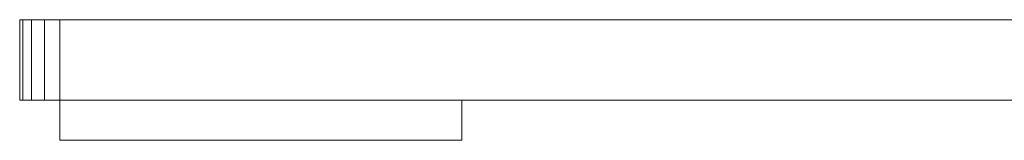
# Model space of a CAD drawing. Header units: millimetres. Extents: x -125 to 135, y -1868 to 49.
# Tile 1 of 53: x -109 to 13, y -1868 to -1853. Entities that reach past the tile are written whole.
import ezdxf

# ---------------------------------------------------------------- set-up
doc = ezdxf.new("R2010")
doc.units = ezdxf.units.MM
doc.layers.add('1', color=7, linetype='CONTINUOUS', true_color=0xffffff)

msp = doc.modelspace()

# ---------------------------------------------------------------- linework, layer by layer
at = {"layer": '1', "color": 252, "linetype": 'Continuous', "lineweight": 13}
for points in [[(-109.5, -1862.85, 50), (-109.5, -1862.85, 438), (-109.5, -1852.85, 438), (-109.5, -1852.85, 50)], [(-109.5, -1852.85, 50), (-109.5, -1852.85, 438), (78.5, -1852.85, 257.5), (78.5, -1852.85, 230.5)], [(78.8, -1852.85, 259.03), (-109.5, -1852.85, 438), (-109.12, -1852.85, 439.91), (-108.04, -1852.85, 441.54)], [(-109.5, -1852.85, 438), (78.8, -1852.85, 259.03), (78.5, -1852.85, 257.5)], [(-108.04, -1852.85, 46.46), (-109.12, -1852.85, 48.09), (-109.5, -1852.85, 50), (78.8, -1852.85, 228.97)], [(78.5, -1852.85, 230.5), (78.8, -1852.85, 228.97), (-109.5, -1852.85, 50)], [(-109.5, -1862.85, 50), (-109.5, -1852.85, 50), (-109.12, -1852.85, 48.09), (-109.12, -1862.85, 48.09)], [(-109.5, -1852.85, 438), (-109.5, -1862.85, 438), (-109.12, -1862.85, 439.91), (-109.12, -1852.85, 439.91)], [(-109.12, -1862.85, 48.09), (-109.12, -1852.85, 48.09), (-108.04, -1852.85, 46.46), (-108.04, -1862.85, 46.46)], [(-109.12, -1852.85, 439.91), (-109.12, -1862.85, 439.91), (-108.04, -1862.85, 441.54), (-108.04, -1852.85, 441.54)], [(-108.04, -1852.85, 441.54), (-106.41, -1852.85, 442.62), (78.8, -1852.85, 259.03)], [(-106.41, -1852.85, 45.38), (-108.04, -1852.85, 46.46), (78.8, -1852.85, 228.97)], [(-108.04, -1862.85, 46.46), (-108.04, -1852.85, 46.46), (-106.41, -1852.85, 45.38), (-106.41, -1862.85, 45.38)], [(-108.04, -1852.85, 441.54), (-108.04, -1862.85, 441.54), (-106.41, -1862.85, 442.62), (-106.41, -1852.85, 442.62)], [(78.8, -1852.85, 228.97), (79.67, -1852.85, 227.67), (-104.5, -1852.85, 45), (-106.41, -1852.85, 45.38)], [(-106.41, -1852.85, 442.62), (-104.5, -1852.85, 443), (79.67, -1852.85, 260.33), (78.8, -1852.85, 259.03)], [(-106.41, -1862.85, 45.38), (-106.41, -1852.85, 45.38), (-104.5, -1852.85, 45), (-104.5, -1862.85, 45)], [(-106.41, -1852.85, 442.62), (-106.41, -1862.85, 442.62), (-104.5, -1862.85, 443), (-104.5, -1852.85, 443)], [(-104.5, -1862.85, 45), (-104.5, -1852.85, 45), (130.5, -1852.85, 45), (130.5, -1862.85, 45)], [(130.5, -1852.85, 45), (-104.5, -1852.85, 45), (80.97, -1852.85, 226.8), (82.5, -1852.85, 226.5)], [(-104.5, -1852.85, 443), (80.97, -1852.85, 261.2), (79.67, -1852.85, 260.33)], [(79.67, -1852.85, 227.67), (80.97, -1852.85, 226.8), (-104.5, -1852.85, 45)], [(82.5, -1852.85, 261.5), (80.97, -1852.85, 261.2), (-104.5, -1852.85, 443), (130.5, -1852.85, 443)], [(-104.5, -1852.85, 443), (-104.5, -1862.85, 443), (130.5, -1862.85, 443), (130.5, -1852.85, 443)], [(-104.5, -1862.85, 438), (-108.04, -1862.85, 441.54), (-109.12, -1862.85, 439.91), (-109.5, -1862.85, 438)], [(-109.5, -1862.85, 438), (-104.5, -1862.85, 100), (-104.5, -1862.85, 388)], [(-109.5, -1862.85, 438), (-104.5, -1862.85, 388), (-104.5, -1862.85, 438)], [(-104.5, -1862.85, 50), (-104.5, -1862.85, 100), (-109.5, -1862.85, 50)], [(-109.5, -1862.85, 50), (-109.12, -1862.85, 48.09), (-108.04, -1862.85, 46.46), (-104.5, -1862.85, 50)], [(-104.5, -1862.85, 100), (-109.5, -1862.85, 438), (-109.5, -1862.85, 50)], [(-104.5, -1862.85, 443), (-106.41, -1862.85, 442.62), (-108.04, -1862.85, 441.54), (-104.5, -1862.85, 438)], [(-104.5, -1862.85, 50), (-108.04, -1862.85, 46.46), (-106.41, -1862.85, 45.38), (-104.5, -1862.85, 45)], [(-104.5, -1862.85, 438), (-54.5, -1862.85, 438), (-104.5, -1862.85, 443)], [(-54.5, -1862.85, 438), (130.5, -1862.85, 443), (-104.5, -1862.85, 443)], [(-104.5, -1862.85, 100), (-54.5, -1862.85, 100), (-54.5, -1862.85, 388), (-104.5, -1862.85, 388)], [(-104.5, -1862.85, 45), (130.5, -1862.85, 45), (-54.5, -1862.85, 50)], [(-104.5, -1862.85, 45), (-54.5, -1862.85, 50), (-104.5, -1862.85, 50)], [(-54.5, -1867.85, 388), (-104.5, -1867.85, 388), (-104.5, -1862.85, 388), (-54.5, -1862.85, 388)], [(-104.5, -1867.85, 388), (-104.5, -1867.85, 438), (-104.5, -1862.85, 438), (-104.5, -1862.85, 388)], [(-104.5, -1867.85, 438), (-54.5, -1867.85, 438), (-54.5, -1862.85, 438), (-104.5, -1862.85, 438)], [(-54.5, -1867.85, 50), (-104.5, -1867.85, 50), (-104.5, -1862.85, 50), (-54.5, -1862.85, 50)], [(-104.5, -1867.85, 50), (-104.5, -1867.85, 100), (-104.5, -1862.85, 100), (-104.5, -1862.85, 50)], [(-104.5, -1867.85, 100), (-54.5, -1867.85, 100), (-54.5, -1862.85, 100), (-104.5, -1862.85, 100)], [(130.5, -1862.85, 443), (-54.5, -1862.85, 438), (80.5, -1862.85, 438)], [(-54.5, -1862.85, 438), (-54.5, -1862.85, 388), (80.5, -1862.85, 388), (80.5, -1862.85, 438)], [(80.5, -1862.85, 388), (-54.5, -1862.85, 388), (130.5, -1862.85, 100)], [(80.5, -1862.85, 100), (-54.5, -1862.85, 388), (-54.5, -1862.85, 100)], [(-54.5, -1862.85, 100), (-54.5, -1862.85, 50), (80.5, -1862.85, 50), (80.5, -1862.85, 100)], [(80.5, -1862.85, 50), (-54.5, -1862.85, 50), (130.5, -1862.85, 45)], [(80.5, -1862.85, 100), (130.5, -1862.85, 100), (-54.5, -1862.85, 388)], [(-54.5, -1862.85, 438), (-54.5, -1867.85, 438), (-54.5, -1867.85, 388), (-54.5, -1862.85, 388)], [(-54.5, -1862.85, 100), (-54.5, -1867.85, 100), (-54.5, -1867.85, 50), (-54.5, -1862.85, 50)], [(-54.5, -1867.85, 388), (-54.5, -1867.85, 438), (-104.5, -1867.85, 438), (-104.5, -1867.85, 388)], [(-54.5, -1867.85, 50), (-54.5, -1867.85, 100), (-104.5, -1867.85, 100), (-104.5, -1867.85, 50)]]:
    msp.add_3dface(points, dxfattribs=at)

doc.saveas('drawing.dxf')
